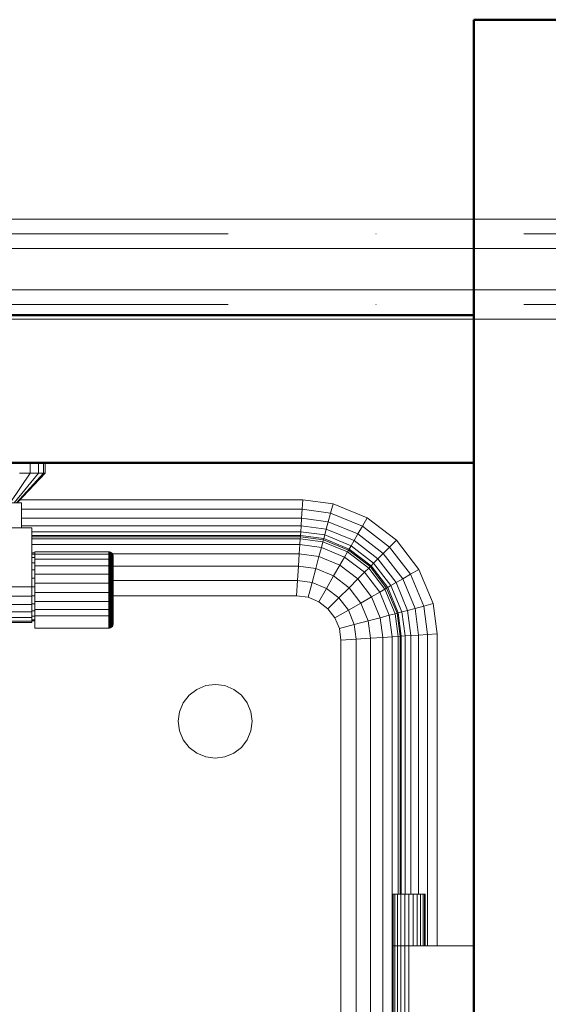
# Model space of a CAD drawing. Header units: millimetres. Extents: x -15837 to 20337, y 4737 to 43412.
# Tile 44 of 85: x 11864 to 12222, y 41809 to 42476. Entities that reach past the tile are written whole.
import ezdxf

# ---------------------------------------------------------------- set-up
doc = ezdxf.new("R2010")
doc.units = ezdxf.units.MM
doc.linetypes.add('ADSK_Осевая', pattern=[700, 500, -100, 0, -100])
for name, color, linetype, lineweight in [('A-WALL-____-MCUT', 113, 'Continuous', 50), ('A-WALL-____-OTLN', 113, 'Continuous', 20), ('M-EQPM-____-OTLN', 50, 'Continuous', 20), ('P-PIPE-____-CNTR', 3, 'ADSK_Осевая', 20), ('P-PIPE-____-OTLN', 3, 'Continuous', 20)]:
    doc.layers.add(name, color=color, linetype=linetype, lineweight=lineweight)

# ---------------------------------------------------------------- blocks, each defined once
blk = doc.blocks.new('Прямая форма - 83 new-609448-В_Этаж 03_Водопровод')
at = {"layer": 'M-EQPM-____-OTLN', "color": 253}
for p, q in [((99.75, 493), (99.75, 500)), ((105.31, 493), (105.31, 500)), ((108.81, 493), (108.81, 500)), ((110, 493), (110, 500)), ((99.75, 493), (86.31, 473)), ((105.31, 493), (88.86, 473)), ((108.81, 493), (90.45, 473)), ((110, 493), (91, 473)), ((99.75, 493), (92.5, 493)), ((105.31, 493), (99.75, 493)), ((108.81, 493), (105.31, 493)), ((110, 493), (108.81, 493)), ((92.9, 475), (284.26, 475)), ((283.84, 468.53), (284.26, 475)), ((284.26, 475), (304.73, 472.3)), ((84.5, 473), (94, 473)), ((94, 473), (94, 456)), ((94, 468.53), (283.84, 468.53)), ((283.44, 462.5), (283.84, 468.53)), ((283.84, 468.53), (303.04, 466)), ((303.04, 466), (304.73, 472.3)), ((304.73, 472.3), (327.78, 462.76)), ((94, 462.5), (283.44, 462.5)), ((283.1, 457.32), (283.44, 462.5)), ((283.44, 462.5), (301.47, 460.13)), ((300.12, 455.08), (301.47, 460.13)), ((301.47, 460.13), (303.04, 466)), ((301.47, 460.13), (321.48, 451.84)), ((303.04, 466), (324.52, 457.11)), ((324.52, 457.11), (327.78, 462.76)), ((327.78, 462.76), (347.57, 447.57)), ((101, 456), (-101, 456)), ((94, 457.32), (283.1, 457.32)), ((101, 416), (101, 456)), ((101, 453.35), (282.84, 453.35)), ((282.84, 453.35), (282.68, 450.85)), ((282.84, 453.35), (283.1, 457.32)), ((299.08, 451.21), (282.84, 453.35)), ((283.1, 457.32), (300.12, 455.08)), ((300.12, 455.08), (299.08, 451.21)), ((300.12, 455.08), (318.87, 447.32)), ((321.48, 451.84), (324.52, 457.11)), ((324.52, 457.11), (342.96, 442.96)), ((282.68, 450.85), (101, 450.85)), ((282.62, 450), (101, 450)), ((101, 448.64), (282.53, 448.64)), ((282.53, 448.64), (282.27, 444.64)), ((282.62, 450), (282.53, 448.64)), ((282.53, 448.64), (297.85, 446.62)), ((282.68, 450.85), (282.62, 450)), ((298.21, 447.95), (282.62, 450)), ((298.43, 448.78), (282.68, 450.85)), ((297.85, 446.62), (296.81, 442.73)), ((298.21, 447.95), (297.85, 446.62)), ((297.85, 446.62), (314.49, 439.73)), ((298.43, 448.78), (298.21, 447.95)), ((315.17, 440.92), (298.21, 447.95)), ((299.08, 451.21), (298.43, 448.78)), ((315.6, 441.66), (298.43, 448.78)), ((316.86, 443.85), (299.08, 451.21)), ((318.87, 447.32), (316.86, 443.85)), ((318.87, 447.32), (321.48, 451.84)), ((334.96, 434.96), (318.87, 447.32)), ((321.48, 451.84), (338.66, 438.66)), ((342.96, 442.96), (347.57, 447.57)), ((347.57, 447.57), (362.76, 427.78)), ((101, 444.64), (282.27, 444.64)), ((282.27, 444.64), (281.85, 438.28)), ((282.27, 444.64), (296.81, 442.73)), ((296.81, 442.73), (295.15, 436.53)), ((296.81, 442.73), (312.47, 436.24)), ((315.17, 440.92), (314.49, 439.73)), ((315.6, 441.66), (315.17, 440.92)), ((329.74, 429.74), (315.17, 440.92)), ((316.86, 443.85), (315.6, 441.66)), ((330.35, 430.35), (315.6, 441.66)), ((332.13, 432.13), (316.86, 443.85)), ((338.66, 438.66), (342.96, 442.96)), ((342.96, 442.96), (357.11, 424.52)), ((103, 439), (101, 439)), ((103, 438.22), (101, 438.22)), ((103, 435.92), (101, 435.92)), ((103, 438.11), (103, 439.79)), ((153, 439.79), (103, 439.79)), ((103, 434.87), (103, 438.11)), ((153, 438.11), (103, 438.11)), ((103, 430.3), (103, 434.87)), ((153, 434.87), (103, 434.87)), ((153, 438.11), (153, 439.79)), ((153.39, 439.76), (153, 439.79)), ((153.39, 439.76), (153, 439.79)), ((281.85, 438.28), (153, 438.28)), ((153, 434.87), (153, 438.11)), ((153.39, 438.09), (153, 438.11)), ((153.39, 438.09), (153, 438.11)), ((153, 430.3), (153, 434.87)), ((153.39, 434.85), (153, 434.87)), ((153.39, 438.09), (153.39, 439.76)), ((153.39, 439.76), (153.39, 438.09)), ((154.15, 439.56), (153.39, 439.76)), ((154.15, 439.56), (153.39, 439.76)), ((153.39, 434.85), (153.39, 438.09)), ((154.15, 437.9), (153.39, 438.09)), ((153.39, 430.29), (153.39, 434.85)), ((154.15, 434.69), (153.39, 434.85)), ((154.15, 437.9), (154.15, 439.56)), ((154.15, 439.56), (154.15, 437.9)), ((154.83, 439.17), (154.15, 439.56)), ((154.83, 439.17), (154.15, 439.56)), ((154.15, 434.69), (154.15, 437.9)), ((154.83, 437.53), (154.15, 437.9)), ((154.15, 430.17), (154.15, 434.69)), ((154.83, 434.38), (154.15, 434.69)), ((154.83, 437.53), (154.83, 439.17)), ((154.83, 439.17), (154.83, 437.53)), ((155.38, 438.61), (154.83, 439.17)), ((155.38, 438.61), (154.83, 439.17)), ((154.83, 434.38), (154.83, 437.53)), ((155.38, 437.02), (154.83, 437.53)), ((154.83, 429.93), (154.83, 434.38)), ((155.38, 433.94), (154.83, 434.38)), ((155.38, 437.02), (155.38, 438.61)), ((155.38, 438.61), (155.38, 437.02)), ((155.77, 437.94), (155.38, 438.61)), ((155.77, 437.94), (155.38, 438.61)), ((155.38, 433.94), (155.38, 437.02)), ((155.77, 436.39), (155.38, 437.02)), ((155.77, 436.39), (155.38, 437.02)), ((155.38, 429.6), (155.38, 433.94)), ((155.77, 433.4), (155.38, 433.94)), ((155.77, 436.39), (155.77, 437.94)), ((155.77, 437.94), (155.77, 436.39)), ((155.97, 437.18), (155.77, 437.94)), ((155.97, 437.18), (155.77, 437.94)), ((155.77, 433.4), (155.77, 436.39)), ((155.77, 436.39), (155.77, 433.4)), ((155.97, 435.68), (155.77, 436.39)), ((155.97, 435.68), (155.77, 436.39)), ((155.77, 429.19), (155.77, 433.4)), ((155.97, 432.8), (155.77, 433.4)), ((155.97, 432.8), (155.77, 433.4)), ((155.97, 435.68), (155.97, 437.18)), ((155.97, 437.18), (155.97, 435.68)), ((156, 436.79), (155.97, 437.18)), ((156, 436.79), (155.97, 437.18)), ((155.97, 432.8), (155.97, 435.68)), ((155.97, 435.68), (155.97, 432.8)), ((156, 435.32), (155.97, 435.68)), ((156, 435.32), (155.97, 435.68)), ((156, 435.32), (156, 436.79)), ((156, 436.79), (156, 435.32)), ((156, 432.49), (156, 435.32)), ((156, 435.32), (156, 432.49)), ((281.85, 438.28), (281.31, 430)), ((281.85, 438.28), (295.15, 436.53)), ((295.15, 436.53), (292.99, 428.46)), ((295.15, 436.53), (309.26, 430.69)), ((312.47, 436.24), (309.26, 430.69)), ((314.49, 439.73), (312.47, 436.24)), ((312.47, 436.24), (325.92, 425.92)), ((314.49, 439.73), (328.77, 428.77)), ((334.96, 434.96), (332.13, 432.13)), ((338.66, 438.66), (334.96, 434.96)), ((347.32, 418.87), (334.96, 434.96)), ((338.66, 438.66), (351.84, 421.48)), ((103, 432.26), (101, 432.26)), ((103, 427.5), (101, 427.5)), ((103, 424.72), (103, 430.3)), ((153, 430.3), (103, 430.3)), ((153, 424.72), (153, 430.3)), ((153.39, 430.29), (153, 430.3)), ((153.39, 424.71), (153.39, 430.29)), ((154.15, 430.17), (153.39, 430.29)), ((154.15, 424.64), (154.15, 430.17)), ((154.83, 429.93), (154.15, 430.17)), ((154.83, 424.5), (154.83, 429.93)), ((155.38, 429.6), (154.83, 429.93)), ((155.38, 424.29), (155.38, 429.6)), ((155.77, 429.19), (155.38, 429.6)), ((281.31, 430), (155.77, 430)), ((155.77, 424.04), (155.77, 429.19)), ((155.97, 428.73), (155.77, 429.19)), ((155.97, 428.73), (155.77, 429.19)), ((155.97, 428.73), (155.97, 432.8)), ((155.97, 432.8), (155.97, 428.73)), ((156, 432.49), (155.97, 432.8)), ((156, 432.49), (155.97, 432.8)), ((155.97, 423.77), (155.97, 428.73)), ((155.97, 428.73), (155.97, 423.77)), ((156, 428.5), (155.97, 428.73)), ((156, 428.5), (155.97, 428.73)), ((156, 428.5), (156, 432.49)), ((156, 432.49), (156, 428.5)), ((156, 423.62), (156, 428.5)), ((156, 428.5), (156, 423.62)), ((281.31, 430), (280.68, 420.35)), ((292.99, 428.46), (281.31, 430)), ((292.99, 428.46), (290.47, 419.06)), ((305.09, 423.45), (292.99, 428.46)), ((309.26, 430.69), (305.09, 423.45)), ((309.26, 430.69), (321.39, 421.39)), ((328.77, 428.77), (325.92, 425.92)), ((329.74, 429.74), (328.77, 428.77)), ((328.77, 428.77), (339.73, 414.49)), ((330.35, 430.35), (329.74, 429.74)), ((340.92, 415.17), (329.74, 429.74)), ((332.13, 432.13), (330.35, 430.35)), ((341.66, 415.6), (330.35, 430.35)), ((343.85, 416.86), (332.13, 432.13)), ((357.11, 424.52), (362.76, 427.78)), ((362.76, 427.78), (372.3, 404.73)), ((103, 421.95), (101, 421.95)), ((103, 418.53), (103, 424.72)), ((153, 424.72), (103, 424.72)), ((153, 418.53), (153, 424.72)), ((153.39, 424.71), (153, 424.72)), ((153.39, 418.53), (153.39, 424.71)), ((154.15, 424.64), (153.39, 424.71)), ((154.15, 418.51), (154.15, 424.64)), ((154.83, 424.5), (154.15, 424.64)), ((154.83, 418.46), (154.83, 424.5)), ((155.38, 424.29), (154.83, 424.5)), ((155.38, 418.41), (155.38, 424.29)), ((155.77, 424.04), (155.38, 424.29)), ((155.77, 418.33), (155.77, 424.04)), ((155.97, 423.77), (155.77, 424.04)), ((155.97, 423.77), (155.77, 424.04)), ((280.68, 420.35), (155.77, 420.35)), ((155.97, 418.25), (155.97, 423.77)), ((155.97, 423.77), (155.97, 418.25)), ((156, 423.62), (155.97, 423.77)), ((156, 423.62), (155.97, 423.77)), ((156, 418.21), (156, 423.62)), ((156, 423.62), (156, 418.21)), ((280.68, 420.35), (280, 410)), ((290.47, 419.06), (280.68, 420.35)), ((305.09, 423.45), (300.22, 415.02)), ((305.09, 423.45), (315.48, 415.48)), ((321.39, 421.39), (315.48, 415.48)), ((325.92, 425.92), (321.39, 421.39)), ((321.39, 421.39), (330.69, 409.26)), ((325.92, 425.92), (336.24, 412.47)), ((351.84, 421.48), (347.32, 418.87)), ((351.84, 421.48), (357.11, 424.52)), ((360.13, 401.47), (351.84, 421.48)), ((357.11, 424.52), (366, 403.04)), ((-101, 416), (101, 416)), ((103, 416), (101, 416)), ((101, 409.79), (101, 416)), ((103, 412.16), (103, 418.53)), ((153, 418.53), (103, 418.53)), ((153, 412.16), (153, 418.53)), ((153.39, 418.53), (153, 418.53)), ((153.39, 412.16), (153.39, 418.53)), ((154.15, 418.51), (153.39, 418.53)), ((154.15, 412.2), (154.15, 418.51)), ((154.83, 418.46), (154.15, 418.51)), ((154.83, 412.26), (154.83, 418.46)), ((155.38, 418.41), (154.83, 418.46)), ((155.38, 412.35), (155.38, 418.41)), ((155.77, 418.33), (155.38, 418.41)), ((155.77, 412.46), (155.77, 418.33)), ((155.97, 418.25), (155.77, 418.33)), ((155.97, 418.25), (155.77, 418.33)), ((155.97, 412.58), (155.97, 418.25)), ((155.97, 418.25), (155.97, 412.58)), ((156, 418.21), (155.97, 418.25)), ((156, 418.21), (155.97, 418.25)), ((156, 412.64), (156, 418.21)), ((156, 418.21), (156, 412.64)), ((290.47, 419.06), (287.76, 408.98)), ((300.22, 415.02), (290.47, 419.06)), ((300.22, 415.02), (295, 405.98)), ((308.6, 408.6), (300.22, 415.02)), ((315.48, 415.48), (308.6, 408.6)), ((315.48, 415.48), (323.45, 405.09)), ((339.73, 414.49), (336.24, 412.47)), ((340.92, 415.17), (339.73, 414.49)), ((339.73, 414.49), (346.62, 397.85)), ((341.66, 415.6), (340.92, 415.17)), ((347.95, 398.21), (340.92, 415.17)), ((343.85, 416.86), (341.66, 415.6)), ((348.78, 398.43), (341.66, 415.6)), ((347.32, 418.87), (343.85, 416.86)), ((351.21, 399.08), (343.85, 416.86)), ((355.08, 400.12), (347.32, 418.87)), ((-101, 409.79), (101, 409.79)), ((103, 410.05), (101, 410.05)), ((101, 409.79), (101, 404)), ((103, 406.06), (103, 412.16)), ((103, 412.16), (153, 412.16)), ((153, 406.06), (153, 412.16)), ((153, 412.16), (153.39, 412.16)), ((153.39, 412.16), (154.15, 412.2)), ((153.39, 406.07), (153.39, 412.16)), ((154.15, 412.2), (154.83, 412.26)), ((154.15, 406.15), (154.15, 412.2)), ((154.83, 412.26), (155.38, 412.35)), ((154.83, 406.32), (154.83, 412.26)), ((155.38, 412.35), (155.77, 412.46)), ((155.38, 406.55), (155.38, 412.35)), ((155.77, 406.83), (155.38, 406.55)), ((155.77, 412.46), (155.97, 412.58)), ((155.97, 412.58), (155.77, 412.46)), ((155.77, 406.83), (155.77, 412.46)), ((280, 410), (155.77, 410)), ((280, 410), (155.77, 410)), ((155.97, 407.15), (155.77, 406.83)), ((155.97, 407.15), (155.77, 406.83)), ((155.77, 401.85), (155.77, 406.83)), ((155.97, 412.58), (156, 412.64)), ((156, 412.64), (155.97, 412.58)), ((155.97, 412.58), (155.97, 407.15)), ((155.97, 407.15), (155.97, 412.58)), ((156, 407.31), (155.97, 407.15)), ((156, 407.31), (155.97, 407.15)), ((155.97, 407.15), (155.97, 402.34)), ((155.97, 402.34), (155.97, 407.15)), ((156, 412.64), (156, 407.31)), ((156, 407.31), (156, 412.64)), ((156, 407.31), (156, 402.59)), ((156, 402.59), (156, 407.31)), ((287.76, 408.98), (280, 410)), ((287.76, 408.98), (280, 410)), ((295, 405.98), (287.76, 408.98)), ((295, 405.98), (287.76, 408.98)), ((308.6, 408.6), (301.21, 401.21)), ((315.02, 400.22), (308.6, 408.6)), ((330.69, 409.26), (323.45, 405.09)), ((336.24, 412.47), (330.69, 409.26)), ((330.69, 409.26), (336.53, 395.15)), ((336.24, 412.47), (342.73, 396.81)), ((101, 404), (-101, 404)), ((103, 404.5), (101, 404.5)), ((101, 404), (101, 399.03)), ((103, 400.66), (103, 406.06)), ((153, 406.06), (103, 406.06)), ((103, 396.34), (103, 400.66)), ((153, 400.66), (103, 400.66)), ((153.39, 406.07), (153, 406.06)), ((153, 400.66), (153, 406.06)), ((153.39, 400.67), (153, 400.66)), ((153, 396.34), (153, 400.66)), ((154.15, 406.15), (153.39, 406.07)), ((153.39, 400.67), (153.39, 406.07)), ((154.15, 400.8), (153.39, 400.67)), ((153.39, 396.36), (153.39, 400.67)), ((154.83, 406.32), (154.15, 406.15)), ((154.15, 400.8), (154.15, 406.15)), ((154.83, 401.06), (154.15, 400.8)), ((154.15, 396.52), (154.15, 400.8)), ((155.38, 406.55), (154.83, 406.32)), ((154.83, 401.06), (154.83, 406.32)), ((155.38, 401.41), (154.83, 401.06)), ((154.83, 396.82), (154.83, 401.06)), ((155.38, 401.41), (155.38, 406.55)), ((155.77, 401.85), (155.38, 401.41)), ((155.38, 397.26), (155.38, 401.41)), ((155.97, 402.34), (155.77, 401.85)), ((155.97, 402.34), (155.77, 401.85)), ((155.77, 397.79), (155.77, 401.85)), ((156, 402.59), (155.97, 402.34)), ((156, 402.59), (155.97, 402.34)), ((155.97, 402.34), (155.97, 398.38)), ((155.97, 398.38), (155.97, 402.34)), ((156, 402.59), (156, 398.68)), ((156, 398.68), (156, 402.59)), ((301.21, 401.21), (295, 405.98)), ((301.21, 401.21), (295, 405.98)), ((305.98, 395), (301.21, 401.21)), ((305.98, 395), (301.21, 401.21)), ((315.02, 400.22), (305.98, 395)), ((323.45, 405.09), (315.02, 400.22)), ((315.02, 400.22), (319.06, 390.47)), ((323.45, 405.09), (328.46, 392.99)), ((355.08, 400.12), (351.21, 399.08)), ((360.13, 401.47), (355.08, 400.12)), ((357.32, 383.1), (355.08, 400.12)), ((366, 403.04), (360.13, 401.47)), ((362.5, 383.44), (360.13, 401.47)), ((366, 403.04), (372.3, 404.73)), ((366, 403.04), (368.53, 383.84)), ((372.3, 404.73), (375, 384.26)), ((101, 399.03), (-101, 399.03)), ((101, 395.22), (-101, 395.22)), ((103, 399.74), (101, 399.74)), ((101, 399.03), (101, 395.22)), ((103, 396.08), (101, 396.08)), ((101, 395.22), (101, 392.82)), ((103, 393.78), (101, 393.78)), ((103, 388.08), (103, 396.34)), ((153, 396.34), (103, 396.34)), ((153.39, 396.36), (153, 396.34)), ((153, 388.08), (153, 396.34)), ((154.15, 396.52), (153.39, 396.36)), ((153.39, 388.11), (153.39, 396.36)), ((154.83, 396.82), (154.15, 396.52)), ((154.15, 388.31), (154.15, 396.52)), ((155.38, 397.26), (154.83, 396.82)), ((154.83, 388.7), (154.83, 396.82)), ((155.77, 397.79), (155.38, 397.26)), ((155.38, 389.25), (155.38, 397.26)), ((155.97, 398.38), (155.77, 397.79)), ((155.77, 389.93), (155.77, 397.79)), ((156, 398.68), (155.97, 398.38)), ((156, 398.68), (155.97, 398.38)), ((155.97, 390.69), (155.97, 398.38)), ((308.98, 387.76), (305.98, 395)), ((308.98, 387.76), (305.98, 395)), ((336.53, 395.15), (328.46, 392.99)), ((342.73, 396.81), (336.53, 395.15)), ((336.53, 395.15), (338.28, 381.85)), ((346.62, 397.85), (342.73, 396.81)), ((342.73, 396.81), (344.64, 382.27)), ((347.95, 398.21), (346.62, 397.85)), ((346.62, 397.85), (348.64, 382.53)), ((348.78, 398.43), (347.95, 398.21)), ((350, 382.62), (347.95, 398.21)), ((351.21, 399.08), (348.78, 398.43)), ((350.85, 382.68), (348.78, 398.43)), ((353.35, 382.84), (351.21, 399.08)), ((101, 392.82), (-101, 392.82)), ((101, 392), (-101, 392)), ((103, 393), (101, 393)), ((101, 392.82), (101, 392)), ((153, 388.08), (103, 388.08)), ((153.39, 388.11), (153, 388.08)), ((154.15, 388.31), (153.39, 388.11)), ((154.83, 388.7), (154.15, 388.31)), ((155.38, 389.25), (154.83, 388.7)), ((155.77, 389.93), (155.38, 389.25)), ((155.97, 390.69), (155.77, 389.93)), ((319.06, 390.47), (308.98, 387.76)), ((310, 380), (308.98, 387.76)), ((310, 380), (308.98, 387.76)), ((328.46, 392.99), (319.06, 390.47)), ((319.06, 390.47), (320.35, 380.68)), ((328.46, 392.99), (330, 381.31)), ((320.35, 380.68), (310, 380)), ((310, 0), (310, 380)), ((310, 380), (310, -380)), ((330, 381.31), (320.35, 380.68)), ((320.35, 380.68), (320.35, -380.68)), ((338.28, 381.85), (330, 381.31)), ((330, 381.31), (330, -381.31)), ((344.64, 382.27), (338.28, 381.85)), ((338.28, 381.85), (338.28, -381.85)), ((348.64, 382.53), (344.64, 382.27)), ((344.64, 382.27), (344.64, -382.27)), ((350, 382.62), (348.64, 382.53)), ((348.64, 382.53), (348.64, 208)), ((350.85, 382.68), (350, 382.62)), ((350, 208), (350, 382.62)), ((353.35, 382.84), (350.85, 382.68)), ((350.85, 208), (350.85, 382.68)), ((357.32, 383.1), (353.35, 382.84)), ((353.35, 208), (353.35, 382.84)), ((362.5, 383.44), (357.32, 383.1)), ((357.32, 208), (357.32, 383.1)), ((368.53, 383.84), (362.5, 383.44)), ((362.5, 208), (362.5, 383.44)), ((368.53, 383.84), (375, 384.26)), ((368.53, 173), (368.53, 383.84)), ((375, 384.26), (375, 173)), ((207.32, 342.68), (212.5, 346.65)), ((212.5, 346.65), (218.53, 349.15)), ((218.53, 349.15), (225, 350)), ((225, 350), (231.47, 349.15)), ((231.47, 349.15), (237.5, 346.65)), ((237.5, 346.65), (242.68, 342.68)), ((203.35, 337.5), (207.32, 342.68)), ((242.68, 342.68), (246.65, 337.5)), ((200.85, 331.47), (203.35, 337.5)), ((246.65, 337.5), (249.15, 331.47)), ((200, 325), (200.85, 331.47)), ((249.15, 331.47), (250, 325)), ((200.85, 318.53), (200, 325)), ((250, 325), (249.15, 318.53)), ((203.35, 312.5), (200.85, 318.53)), ((249.15, 318.53), (246.65, 312.5)), ((207.32, 307.32), (203.35, 312.5)), ((212.5, 303.35), (207.32, 307.32)), ((242.68, 307.32), (237.5, 303.35)), ((246.65, 312.5), (242.68, 307.32)), ((218.53, 300.85), (212.5, 303.35)), ((225, 300), (218.53, 300.85)), ((231.47, 300.85), (225, 300)), ((237.5, 303.35), (231.47, 300.85)), ((345, 208), (345.37, 208)), ((345, 208), (345, 173)), ((345.37, 208), (346.47, 208)), ((345.37, 208), (345.37, 173)), ((346.47, 208), (348.22, 208)), ((346.47, 208), (346.47, 173)), ((348.22, 208), (350.5, 208)), ((348.22, 208), (348.22, 173)), ((350.5, 208), (353.15, 208)), ((350.5, 208), (350.5, 173)), ((353.15, 208), (356, 208)), ((353.15, 208), (353.15, 173)), ((356, 208), (358.85, 208)), ((356, 208), (356, 173)), ((358.85, 208), (361.5, 208)), ((358.85, 208), (358.85, 173)), ((361.5, 208), (363.78, 208)), ((361.5, 208), (361.5, 173)), ((363.78, 208), (365.53, 208)), ((363.78, 208), (363.78, 173)), ((365.53, 208), (366.63, 208)), ((365.53, 208), (365.53, 173)), ((366.63, 208), (367, 208)), ((366.63, 208), (366.63, 173)), ((367, 208), (367, 173)), ((345.37, 173), (345, 173)), ((345, 173), (345.37, 173)), ((345, 173), (345, 120)), ((346.47, 173), (345.37, 173)), ((345.37, 173), (346.47, 173)), ((345.37, 173), (345.37, 120)), ((348.22, 173), (346.47, 173)), ((346.47, 173), (348.22, 173)), ((346.47, 173), (346.47, 120)), ((350.5, 173), (348.22, 173)), ((348.22, 173), (350.5, 173)), ((348.22, 173), (348.22, 120)), ((353.15, 173), (350.5, 173)), ((350.5, 173), (353.15, 173)), ((350.5, 173), (350.5, 120)), ((356, 173), (353.15, 173)), ((353.15, 173), (356, 173)), ((353.15, 173), (353.15, 120)), ((356, 173), (400, 173)), ((356, 173), (356, 120))]:
    blk.add_line(p, q, dxfattribs=at)
blk = doc.blocks.new('Прямая форма - FU - 054-612023-В_Этаж 03_Водопровод')
blk.add_blockref('Прямая форма - 83 new-609448-В_Этаж 03_Водопровод', (0, 0))
blk = doc.blocks.new('Прямая форма - 83 new-612726-В_Этаж 03_Водопровод')
at = {"layer": 'A-WALL-____-MCUT', "color": 9}
for p, q in [((0, 0), (0, -100)), ((0, -100), (1261.5, -100))]:
    blk.add_line(p, q, dxfattribs=at)
blk = doc.blocks.new('Прямая форма - SW - 009-612727-В_Этаж 03_Водопровод')
blk.add_blockref('Прямая форма - 83 new-612726-В_Этаж 03_Водопровод', (0, 0))
blk = doc.blocks.new('Прямая форма - 83 new-612800-В_Этаж 03_Водопровод')
at = {"layer": 'A-WALL-____-MCUT', "color": 9}
for p, q in [((705, 100), (100, 100)), ((100, 100), (100, 0)), ((740, 100), (727, 100)), ((897, 100), (760, 100)), ((900.33, 0), (900.33, 100)), ((100, 0), (900.33, 0))]:
    blk.add_line(p, q, dxfattribs=at)
blk = doc.blocks.new('Прямая форма - SW - 005-612801-В_Этаж 03_Водопровод')
blk.add_blockref('Прямая форма - 83 new-612800-В_Этаж 03_Водопровод', (0, 0))
blk = doc.blocks.new('83 new_ifc_RVT-1-В_Этаж 03_Водопровод')
at = {"layer": 'A-WALL-____-OTLN', "color": 253, "lineweight": 20}
for name, p, rotation in [('Прямая форма - SW - 009-612727-В_Этаж 03_Водопровод', (24510.28, 42475.83), 270), ('Прямая форма - SW - 005-612801-В_Этаж 03_Водопровод', (24510.28, 42275.83), 180)]:
    blk.add_blockref(name, p, dxfattribs=dict(at, rotation=rotation))
at = {"layer": 'M-EQPM-____-OTLN', "color": 253, "lineweight": 20}
blk.add_blockref('Прямая форма - FU - 054-612023-В_Этаж 03_Водопровод', (24010.28, 41675.83), dxfattribs=at)

msp = doc.modelspace()

# ---------------------------------------------------------------- linework, layer by layer
at = {"layer": 'P-PIPE-____-CNTR', "color": 150}
msp.add_line((11504.98, 42330.88), (12871.98, 42330.88), dxfattribs=at)
at = {"layer": 'P-PIPE-____-CNTR', "color": 220}
msp.add_line((11504.98, 42283.03), (12871.98, 42283.03), dxfattribs=at)
at = {"layer": 'P-PIPE-____-OTLN', "color": 150}
for p, q in [((12887.98, 42340.88), (11488.98, 42340.88)), ((11488.98, 42320.88), (12887.98, 42320.88))]:
    msp.add_line(p, q, dxfattribs=at)
at = {"layer": 'P-PIPE-____-OTLN', "color": 220}
for p, q in [((12887.98, 42293.03), (11488.98, 42293.03)), ((11488.98, 42273.03), (12887.98, 42273.03))]:
    msp.add_line(p, q, dxfattribs=at)

# ---------------------------------------------------------------- block references
at = {"lineweight": 9}
msp.add_blockref('83 new_ifc_RVT-1-В_Этаж 03_Водопровод', (-12238.98, 0), dxfattribs=at)

doc.saveas('drawing.dxf')
